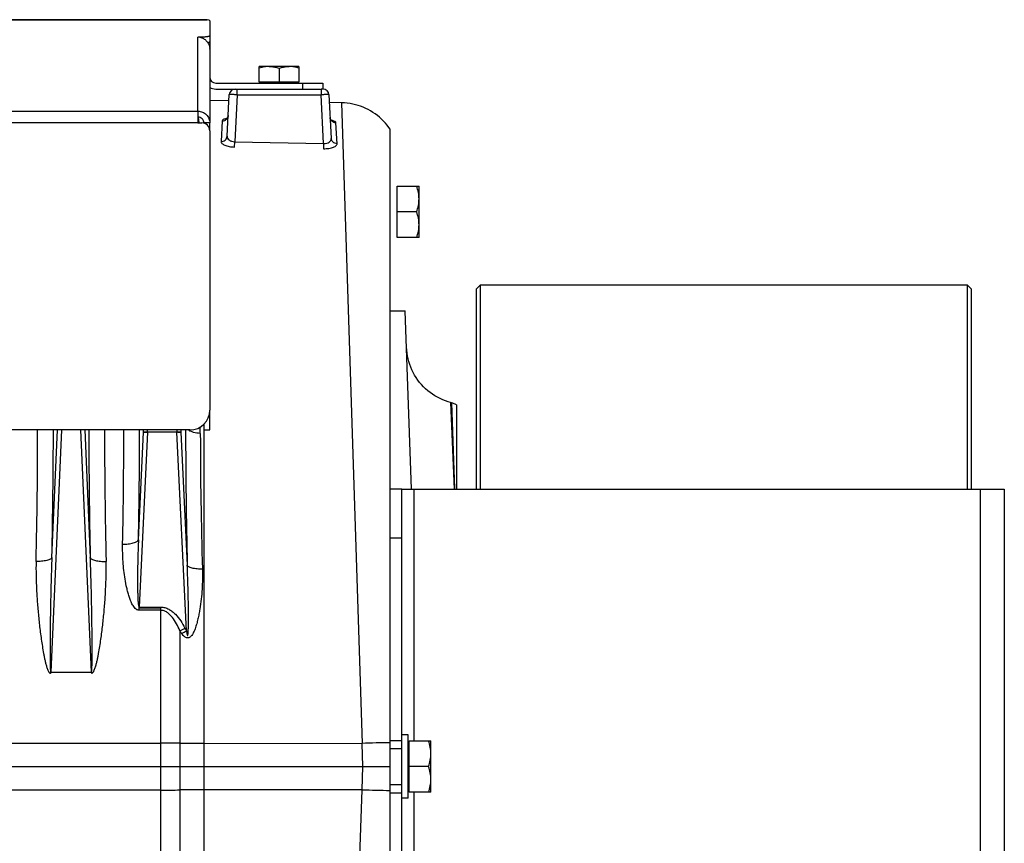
# Model space of a CAD drawing. Extents: x -1490 to 1181, y 8 to 1663.
# Tile 72 of 72: x 873 to 1122, y 879 to 1087. Entities that reach past the tile are written whole.
import ezdxf

# ---------------------------------------------------------------- set-up
doc = ezdxf.new("R2010")
doc.units = 0
doc.header["$LTSCALE"] = 65.395
doc.layers.get('0').update_dxf_attribs({"linetype": 'CONTINUOUS'})

msp = doc.modelspace()

# ---------------------------------------------------------------- linework, layer by layer
at = {"color": 6, "linetype": 'CONTINUOUS'}
for p, q in [((854.19, 1086.79), (918.19, 1086.79)), ((921.19, 1086.49), (921.19, 1081.25)), ((921.19, 1079.34), (921.19, 1060.77)), ((933.69, 1070.99), (933.69, 1074.99)), ((936.19, 1074.99), (933.69, 1074.99)), ((938.69, 1074.55), (938.69, 1070.99)), ((943.69, 1074.99), (941.19, 1074.99)), ((943.69, 1074.99), (943.69, 1070.99)), ((922.69, 1070.79), (949.69, 1070.79)), ((922.69, 1069.29), (949.11, 1069.29)), ((949.76, 1069.29), (949.26, 1069.29)), ((949.69, 1070.79), (949.69, 1069.29)), ((926.03, 1066.31), (921.19, 1066.39)), ((925.56, 1057.38), (926.11, 1067.87)), ((951.26, 1067.87), (951.84, 1056.83)), ((954.46, 1065.81), (951.37, 1065.87)), ((921.19, 1058.74), (921.19, 988.26)), ((966.69, 737.46), (966.69, 1059.13)), ((968.49, 1044.79), (973.99, 1044.79)), ((973.99, 1031.79), (973.99, 1044.79)), ((973.41, 1038.29), (968.49, 1038.29)), ((973.99, 1031.79), (968.49, 1031.79)), ((966.69, 1013.29), (970.52, 1013.29)), ((972.09, 968.29), (970.52, 1013.3)), ((982.19, 990.1), (981.95, 990.16)), ((983.44, 989.58), (983.44, 968.29)), ((921.19, 983.25), (921.19, 988.25)), ((919.69, 984.69), (919.69, 983.25)), ((916.19, 983.26), (721.19, 983.26)), ((919.69, 983.25), (921.19, 983.25)), ((908.79, 938.29), (903.37, 938.29)), ((971.29, 906.29), (969.69, 906.29)), ((971.29, 890.29), (971.29, 906.29)), ((971.49, 904.79), (976.99, 904.79)), ((976.99, 891.79), (976.99, 904.79)), ((621.19, 898.29), (966.69, 898.29)), ((976.41, 898.29), (971.49, 898.29)), ((971.29, 890.29), (969.69, 890.29)), ((976.99, 891.79), (971.49, 891.79))]:
    msp.add_line(p, q, dxfattribs=at)
at = {"color": 9, "linetype": 'CONTINUOUS'}
for p, q in [((920.53, 1086.75), (854.19, 1086.75)), ((918.19, 1063.7), (918.19, 1082.38)), ((928.11, 1067.84), (928.11, 1069.29)), ((944.69, 1069.29), (944.69, 1070.79)), ((949.26, 1069.29), (949.26, 1067.84)), ((928.11, 1067.84), (927.49, 1056)), ((928.11, 1067.84), (949.26, 1067.84)), ((949.91, 1055.57), (949.26, 1067.84)), ((719.19, 1063.7), (918.19, 1063.7)), ((954.46, 1065.81), (959.6, 904.14)), ((918.22, 1062.23), (918.42, 1060.75)), ((918.22, 1062.22), (918.42, 1060.74)), ((918.19, 1060.74), (719.19, 1060.74)), ((981.95, 990.16), (982.83, 968.29)), ((982.19, 990.1), (982.91, 968.3)), ((918.8, 982.38), (918.8, 984)), ((883.74, 983.26), (881.06, 922.09)), ((881.34, 951.07), (882.75, 983.26)), ((891.31, 922.09), (888.63, 983.26)), ((889.63, 983.26), (891.04, 951.07)), ((903.18, 955.55), (904.47, 982.68)), ((905.47, 982.66), (903.37, 938.55)), ((904.47, 982.68), (904.5, 983.26)), ((915.29, 932.56), (912.91, 982.66)), ((913.88, 983.26), (913.9, 982.68)), ((913.9, 982.68), (915.5, 949.09)), ((919.75, 817.65), (919.75, 983.25)), ((982.82, 971.19), (982.91, 968.29)), ((969.69, 968.27), (966.69, 968.27)), ((972.69, 968.29), (972.69, 904.79)), ((1115.69, 828.29), (1115.69, 968.29)), ((966.69, 955.98), (969.69, 955.98)), ((908.79, 937.73), (908.79, 810)), ((913.63, 932.58), (913.63, 816.02)), ((966.69, 904.88), (969.69, 904.88)), ((621.19, 904.23), (908.79, 904.23)), ((919.75, 904.16), (959.6, 904.14)), ((959.81, 898.29), (959.6, 904.14)), ((959.6, 892.45), (959.81, 898.29)), ((908.79, 892.36), (621.19, 892.36)), ((959.6, 892.45), (919.75, 892.42)), ((957.11, 814.01), (959.6, 892.45)), ((966.69, 891.7), (969.69, 891.7)), ((972.69, 891.79), (972.69, 828.29))]:
    msp.add_line(p, q, dxfattribs=at)
at = {"color": 2, "linetype": 'CONTINUOUS'}
for p, q in [((918.19, 1086.79), (919.19, 1086.79)), ((919.19, 1082.38), (918.19, 1082.38)), ((919.19, 1082.19), (919.19, 1082.38)), ((921.19, 1081.25), (921.19, 1079.34)), ((941.19, 1074.99), (936.19, 1074.99)), ((943.69, 1070.99), (933.69, 1070.99)), ((918.19, 1063.7), (918.19, 1060.74)), ((924.31, 1061.26), (924.04, 1056.05)), ((918.19, 1060.74), (919.19, 1060.74)), ((921.19, 1060.74), (919.69, 1060.74)), ((919.69, 1060.74), (919.69, 1060.68)), ((921.19, 1058.81), (921.19, 1060.74)), ((953.31, 1055.5), (953.03, 1060.75)), ((927.46, 1054.66), (927.49, 1056)), ((927.49, 1056), (949.91, 1055.57)), ((949.91, 1055.57), (949.88, 1054.23)), ((968.49, 1031.79), (968.49, 1044.79)), ((905.47, 982.7), (905.49, 983.26)), ((912.91, 982.66), (905.47, 982.66)), ((912.88, 983.26), (912.91, 982.7)), ((903.37, 938.55), (908.79, 938.55)), ((903.37, 937.73), (903.37, 938.55)), ((908.79, 937.73), (903.37, 937.73)), ((908.79, 938.55), (908.79, 937.73)), ((881.06, 922.09), (891.31, 922.09)), ((881.06, 921.82), (881.06, 922.09)), ((891.31, 922.09), (891.31, 921.82)), ((971.49, 891.79), (971.49, 904.79)), ((969.69, 893.79), (969.69, 902.79))]:
    msp.add_line(p, q, dxfattribs=at)
at = {"color": 7, "linetype": 'CONTINUOUS'}
for p, q in [((989.44, 1019.79), (988.44, 1018.79)), ((988.44, 1018.79), (988.44, 968.29)), ((1112.44, 1019.79), (989.44, 1019.79)), ((989.44, 1019.79), (989.44, 968.29)), ((1112.44, 1019.79), (1113.44, 1018.79)), ((1112.44, 968.29), (1112.44, 1019.79)), ((1113.44, 968.29), (1113.44, 1018.79)), ((969.69, 968.29), (966.89, 968.29)), ((969.69, 902.79), (969.69, 968.27)), ((969.79, 968.29), (1121.69, 968.29)), ((1121.69, 968.29), (1121.69, 828.29)), ((969.69, 902.79), (966.69, 902.79)), ((966.69, 893.79), (969.69, 893.79)), ((969.69, 828.32), (969.69, 893.79))]:
    msp.add_line(p, q, dxfattribs=at)
at = {"color": 6, "linetype": 'CONTINUOUS'}
for points in [[(966.69, 1059.13), (966.37, 1059.59), (965.95, 1060.14), (965.51, 1060.67), (965.04, 1061.19), (964.55, 1061.68), (964.03, 1062.15), (963.5, 1062.59), (962.94, 1063.01), (962.37, 1063.4), (961.78, 1063.76), (961.17, 1064.1), (960.55, 1064.41), (959.91, 1064.69), (959.26, 1064.94), (958.6, 1065.16), (957.94, 1065.34), (957.26, 1065.5), (956.58, 1065.63), (955.89, 1065.72), (955.2, 1065.78), (954.46, 1065.81)], [(925.84, 1062.63), (925.83, 1062.51), (925.8, 1062.4), (925.77, 1062.29), (925.73, 1062.19), (925.69, 1062.1), (925.64, 1062.02), (925.59, 1061.95), (925.55, 1061.89), (925.5, 1061.84), (925.45, 1061.8), (925.42, 1061.77), (925.38, 1061.74), (925.36, 1061.73), (925.34, 1061.72), (925.34, 1061.72)], [(952.03, 1061.24), (952.03, 1061.24), (952.03, 1061.24), (952.02, 1061.24), (952, 1061.25), (951.98, 1061.27), (951.95, 1061.29), (951.92, 1061.33), (951.88, 1061.37), (951.83, 1061.42), (951.79, 1061.48), (951.74, 1061.55), (951.7, 1061.62), (951.66, 1061.71), (951.62, 1061.81), (951.59, 1061.91), (951.57, 1062.01), (951.56, 1062.13)], [(981.95, 990.16), (981.37, 990.33), (980.67, 990.57), (979.98, 990.84), (979.3, 991.15), (978.64, 991.49), (978, 991.86), (977.38, 992.26), (976.78, 992.69), (976.2, 993.15), (975.65, 993.64), (975.12, 994.16), (974.61, 994.7), (974.13, 995.26), (973.69, 995.85), (973.27, 996.46), (972.88, 997.09), (972.52, 997.74), (972.2, 998.41), (971.9, 999.09), (971.65, 999.78), (971.42, 1000.49), (971.23, 1001.2), (971.08, 1001.93), (970.97, 1002.66), (970.89, 1003.39), (970.84, 1004.13)]]:
    msp.add_lwpolyline(points, dxfattribs=at)
at = {"color": 2, "linetype": 'CONTINUOUS'}
for centre, radius, start, end in [((918.12, 1079.31), 3.07, 73.3192, 88.8388), ((918.12, 1079.31), 3.07, 69.7486, 73.2906), ((918.12, 1079.31), 3.07, 69.3993, 69.749), ((918.16, 1079.34), 3.03, 0.0002, 2.7279), ((927.61, 1067.79), 1.5, 90.0001, 176.9997), ((926.64, 1055.72), 6.24, 100.4744, 101.646), ((950.48, 1055.21), 6.33, 76.4972, 77.3907), ((950.67, 1056.01), 5.5, 74.775, 76.5166), ((-552.55, 983.74), 1430.3, 358.65005, 359.98065), ((2394.69, 984.58), 1500.07, 180.05029, 181.31901), ((904.85, 968.62), 14.1, 87.4987, 88.2468), ((903.7, 945.58), 37.12, 87.4143, 87.5559), ((903.66, 944.64), 38.07, 87.2754, 87.4148), ((913.53, 968.44), 14.28, 92.1273, 92.4983), ((914.69, 945.11), 37.59, 92.4447, 92.7257), ((913.52, 968.8), 13.92, 91.7515, 92.1286), ((841.99, 1073.89), 158.43, 296.8834, 297.4085), ((938.31, 948.77), 29.51, 213.2596, 214.8492), ((834.61, 1079.22), 167.39, 298.3477, 298.8156), ((942.69, 947.63), 31.27, 207.3885, 208.815)]:
    msp.add_arc(centre, radius, start, end, dxfattribs=at)
at = {"color": 6, "linetype": 'CONTINUOUS'}
for centre, radius, start, end in [((922.69, 1072.29), 1.5, 180, 270), ((922.69, 1072.29), 3, 239.9786, 270), ((949.76, 1067.79), 1.5, 3, 90), ((919.19, 1058.74), 2, 0, 90), ((980.9, 985.27), 5, 59.4682, 75), ((916.19, 988.26), 5, 270, 360)]:
    msp.add_arc(centre, radius, start, end, dxfattribs=at)
at = {"color": 9, "linetype": 'CONTINUOUS'}
for centre, radius, start, end in [((-699.92, 986.6), 1581.65, 358.71277, 359.87939), ((2404, 985.76), 1513.36, 180.09428, 181.31355), ((-572.06, 984.3), 1471.56, 358.8368, 359.95949), ((-587.47, 985.63), 1490.95, 358.84392, 359.90911), ((2479.25, 985.7), 1564.17, 180.08909, 181.34119), ((2051.2, 982.86), 1132.4, 180.02468, 181.75916), ((908.88, 500.71), 403.51, 89.3243, 90.0122), ((919.96, 1440.27), 536.11, 269.3237, 269.9768), ((973.35, 505.13), 399.24, 90.9567, 91.9736), ((908.87, 1295.87), 403.51, 269.9878, 270.6758), ((920.05, 341.42), 551, 90.032, 90.6675), ((972.69, 1265.33), 373.11, 267.9908, 269.0789)]:
    msp.add_arc(centre, radius, start, end, dxfattribs=at)
at = {"color": 6, "linetype": 'CONTINUOUS'}
msp.add_ellipse((919.19, 1086.49), major_axis=(2, 0), ratio=0.176327, start_param=0, end_param=0.832368, dxfattribs=at)
for points, knots in [([(919.19, 1086.79), (919.43, 1086.79), (919.88, 1086.79), (920.33, 1086.78), (920.53, 1086.75)], [0, 0, 0, 0, 0.536062, 1, 1, 1, 1]), ([(921.19, 1082.73), (921.19, 1082.71), (921.16, 1082.66), (921.1, 1082.63), (921, 1082.58), (920.83, 1082.53), (920.58, 1082.48), (920.29, 1082.44), (919.81, 1082.4), (919.44, 1082.38), (919.19, 1082.38)], [0, 0, 0, 0, 0.037501, 0.065437, 0.10082, 0.194373, 0.316764, 0.464142, 0.631321, 1, 1, 1, 1]), ([(920.68, 1081.02), (920.75, 1081.04), (920.88, 1081.06), (921.04, 1081.12), (921.15, 1081.17), (921.19, 1081.23), (921.19, 1081.25)], [0, 0, 0, 0, 0.384422, 0.67786, 0.877397, 1, 1, 1, 1]), ([(936.19, 1074.99), (935.76, 1074.99), (934.91, 1074.91), (934.09, 1074.68), (933.69, 1074.55)], [0, 0, 0, 0, 0.498128, 1, 1, 1, 1]), ([(943.69, 1074.55), (943.28, 1074.68), (942.46, 1074.91), (941.61, 1074.99), (941.19, 1074.99)], [0, 0, 0, 0, 0.501872, 1, 1, 1, 1]), ([(918.19, 1063.7), (918.58, 1063.7), (919.36, 1063.54), (920.36, 1062.89), (921.03, 1061.91), (921.19, 1061.13), (921.19, 1060.74)], [0, 0, 0, 0, 0.251765, 0.5025, 0.751771, 1, 1, 1, 1]), ([(919.69, 1060.74), (919.69, 1060.94), (919.61, 1061.32), (919.27, 1061.82), (918.78, 1062.14), (918.38, 1062.22), (918.19, 1062.22)], [0, 0, 0, 0, 0.248229, 0.4975, 0.748236, 1, 1, 1, 1]), ([(973.99, 1041.54), (973.99, 1042.09), (973.88, 1043.2), (973.58, 1044.27), (973.41, 1044.79)], [0, 0, 0, 0, 0.498124, 1, 1, 1, 1]), ([(973.41, 1038.29), (973.58, 1038.82), (973.88, 1039.89), (973.99, 1040.99), (973.99, 1041.54)], [0, 0, 0, 0, 0.501876, 1, 1, 1, 1]), ([(973.99, 1035.04), (973.99, 1035.59), (973.88, 1036.7), (973.58, 1037.77), (973.41, 1038.29)], [0, 0, 0, 0, 0.498124, 1, 1, 1, 1]), ([(973.41, 1031.79), (973.58, 1032.32), (973.88, 1033.39), (973.99, 1034.49), (973.99, 1035.04)], [0, 0, 0, 0, 0.501876, 1, 1, 1, 1]), ([(976.99, 901.54), (976.99, 902.09), (976.88, 903.2), (976.58, 904.27), (976.41, 904.79)], [0, 0, 0, 0, 0.498124, 1, 1, 1, 1]), ([(976.41, 898.29), (976.58, 898.82), (976.88, 899.89), (976.99, 900.99), (976.99, 901.54)], [0, 0, 0, 0, 0.501876, 1, 1, 1, 1]), ([(976.99, 895.04), (976.99, 895.59), (976.88, 896.7), (976.58, 897.77), (976.41, 898.29)], [0, 0, 0, 0, 0.498124, 1, 1, 1, 1]), ([(976.41, 891.79), (976.58, 892.32), (976.88, 893.39), (976.99, 894.49), (976.99, 895.04)], [0, 0, 0, 0, 0.501876, 1, 1, 1, 1])]:
    msp.add_open_spline(points, degree=3, knots=knots, dxfattribs=at)
at = {"color": 2, "linetype": 'CONTINUOUS'}
for points, knots in [([(919.2, 1082.19), (919.48, 1082.09), (920.01, 1081.8), (920.63, 1081.16), (921.05, 1080.36), (921.17, 1079.78), (921.18, 1079.48)], [0, 0, 0, 0, 0.250093, 0.500269, 0.750243, 1, 1, 1, 1]), ([(936.19, 1074.99), (936.82, 1075), (937.67, 1074.86), (938.48, 1074.61), (938.69, 1074.55)], [0, 0, 0, 0, 0.748109, 1, 1, 1, 1]), ([(938.69, 1074.55), (938.89, 1074.61), (939.4, 1074.77), (940.23, 1074.94), (940.87, 1075), (941.19, 1074.99)], [0, 0, 0, 0, 0.251491, 0.62659, 1, 1, 1, 1]), ([(925.38, 1061.83), (925.23, 1061.8), (924.96, 1061.73), (924.59, 1061.59), (924.32, 1061.4), (924.31, 1061.26)], [0, 0, 0, 0, 0.368545, 0.657309, 1, 1, 1, 1]), ([(953.03, 1060.75), (953.03, 1060.88), (952.81, 1061.07), (952.48, 1061.21), (952.25, 1061.29), (952.12, 1061.32)], [0, 0, 0, 0, 0.351421, 0.637386, 1, 1, 1, 1]), ([(924.04, 1056.05), (924.03, 1055.97), (924.08, 1055.78), (924.27, 1055.54), (924.58, 1055.31), (924.99, 1055.1), (925.51, 1054.92), (926.34, 1054.73), (927, 1054.66), (927.46, 1054.66)], [0, 0, 0, 0, 0.063659, 0.139718, 0.235365, 0.353053, 0.492185, 0.64993, 1, 1, 1, 1]), ([(949.88, 1054.23), (950.34, 1054.22), (951.01, 1054.26), (951.84, 1054.42), (952.36, 1054.58), (952.77, 1054.77), (953.08, 1054.99), (953.27, 1055.24), (953.32, 1055.42), (953.31, 1055.5)], [0, 0, 0, 0, 0.351404, 0.509615, 0.648817, 0.76608, 0.860955, 0.936322, 1, 1, 1, 1]), ([(904.47, 982.68), (904.48, 982.69), (904.51, 982.7), (904.56, 982.7), (904.64, 982.71), (904.78, 982.72), (905, 982.72), (905.18, 982.71), (905.28, 982.71)], [0, 0, 0, 0, 0.035821, 0.101459, 0.196074, 0.317453, 0.627561, 1, 1, 1, 1]), ([(905.28, 982.67), (905.18, 982.67), (905, 982.68), (904.75, 982.69), (904.59, 982.69), (904.51, 982.69), (904.48, 982.69), (904.47, 982.68)], [0, 0, 0, 0, 0.374202, 0.685524, 0.901533, 0.966355, 1, 1, 1, 1]), ([(913.09, 982.71), (913.19, 982.71), (913.38, 982.72), (913.6, 982.72), (913.74, 982.71), (913.81, 982.7), (913.87, 982.7), (913.89, 982.69), (913.9, 982.68)], [0, 0, 0, 0, 0.372439, 0.682547, 0.803926, 0.898541, 0.964179, 1, 1, 1, 1]), ([(913.9, 982.68), (913.89, 982.69), (913.87, 982.69), (913.78, 982.69), (913.62, 982.69), (913.38, 982.68), (913.19, 982.67), (913.09, 982.67)], [0, 0, 0, 0, 0.033645, 0.098467, 0.314476, 0.625798, 1, 1, 1, 1]), ([(877.36, 950.05), (877.32, 948.87), (877.33, 946.51), (877.45, 942.95), (877.68, 939.38), (877.95, 936.4), (878.2, 934.01), (878.42, 932.21), (878.66, 930.41), (878.93, 928.62), (879.19, 927.12), (879.41, 925.93), (879.6, 925.03), (879.82, 924.15), (880.03, 923.41), (880.23, 922.84), (880.38, 922.49), (880.53, 922.22), (880.67, 922.03), (880.81, 921.9), (880.94, 921.83), (881.02, 921.82), (881.06, 921.82)], [0, 0, 0, 0, 0.122601, 0.245995, 0.370133, 0.494954, 0.557602, 0.620399, 0.683335, 0.746404, 0.809598, 0.841242, 0.872915, 0.904617, 0.936349, 0.95223, 0.968121, 0.976076, 0.984036, 0.991996, 0.996, 1, 1, 1, 1]), ([(891.31, 921.82), (891.39, 921.82), (891.54, 921.87), (891.71, 922.03), (891.84, 922.22), (891.99, 922.49), (892.14, 922.84), (892.35, 923.41), (892.56, 924.15), (892.77, 925.03), (892.96, 925.93), (893.19, 927.12), (893.44, 928.62), (893.71, 930.41), (893.95, 932.21), (894.17, 934.01), (894.43, 936.4), (894.7, 939.38), (894.93, 942.95), (895.04, 946.51), (895.05, 948.87), (895.02, 950.05)], [0, 0, 0, 0, 0.00792, 0.015883, 0.023844, 0.031799, 0.047692, 0.063574, 0.095308, 0.127013, 0.158689, 0.190335, 0.253534, 0.316608, 0.37955, 0.442351, 0.505005, 0.629836, 0.753985, 0.877389, 1, 1, 1, 1])]:
    msp.add_open_spline(points, degree=3, knots=knots, dxfattribs=at)
at = {"color": 9, "linetype": 'CONTINUOUS'}
for points, knots in [([(928.11, 1067.84), (927.98, 1067.85), (927.73, 1067.86), (927.36, 1067.87), (927.02, 1067.88), (926.72, 1067.89), (926.5, 1067.89), (926.36, 1067.89), (926.27, 1067.89), (926.21, 1067.88), (926.16, 1067.88), (926.13, 1067.88), (926.11, 1067.87), (926.11, 1067.87)], [0, 0, 0, 0, 0.19487, 0.382207, 0.55486, 0.706202, 0.83044, 0.880868, 0.922834, 0.955947, 0.979903, 0.994525, 1, 1, 1, 1]), ([(951.26, 1067.87), (951.26, 1067.87), (951.24, 1067.88), (951.22, 1067.88), (951.17, 1067.88), (951.1, 1067.89), (951.02, 1067.89), (950.88, 1067.89), (950.66, 1067.89), (950.36, 1067.88), (950.02, 1067.87), (949.65, 1067.86), (949.39, 1067.85), (949.26, 1067.84)], [0, 0, 0, 0, 0.005475, 0.020097, 0.044053, 0.077166, 0.119132, 0.16956, 0.293799, 0.44514, 0.617793, 0.80513, 1, 1, 1, 1]), ([(924.31, 1061.26), (924.54, 1061.25), (925, 1061.34), (925.38, 1061.63), (925.52, 1061.81)], [0, 0, 0, 0, 0.489901, 1, 1, 1, 1]), ([(925.52, 1061.81), (925.62, 1061.93), (925.77, 1062.2), (925.83, 1062.49), (925.84, 1062.63)], [0, 0, 0, 0, 0.523053, 1, 1, 1, 1]), ([(953.03, 1060.75), (952.85, 1060.75), (952.48, 1060.82), (951.99, 1061.13), (951.66, 1061.59), (951.57, 1061.95), (951.56, 1062.13)], [0, 0, 0, 0, 0.244343, 0.504808, 0.762286, 1, 1, 1, 1]), ([(924.04, 1056.05), (924.22, 1056.05), (924.61, 1056.11), (925.11, 1056.39), (925.46, 1056.85), (925.55, 1057.21), (925.56, 1057.38)], [0, 0, 0, 0, 0.247535, 0.51019, 0.766462, 1, 1, 1, 1]), ([(925.56, 1057.38), (925.55, 1057.21), (925.65, 1056.83), (926.07, 1056.38), (926.72, 1056.07), (927.22, 1056), (927.49, 1056)], [0, 0, 0, 0, 0.196572, 0.423442, 0.694638, 1, 1, 1, 1]), ([(949.91, 1055.57), (950.17, 1055.55), (950.68, 1055.59), (951.33, 1055.85), (951.76, 1056.29), (951.85, 1056.66), (951.84, 1056.83)], [0, 0, 0, 0, 0.308435, 0.578821, 0.803051, 1, 1, 1, 1]), ([(953.31, 1055.5), (953.13, 1055.51), (952.76, 1055.57), (952.27, 1055.86), (951.94, 1056.31), (951.85, 1056.66), (951.84, 1056.83)], [0, 0, 0, 0, 0.24804, 0.510146, 0.765958, 1, 1, 1, 1]), ([(918.8, 982.38), (918.23, 982.39), (917.38, 982.51), (916.37, 982.87), (915.92, 983.12), (915.73, 983.26)], [0, 0, 0, 0, 0.528891, 0.779849, 1, 1, 1, 1]), ([(903.37, 937.73), (903.27, 937.73), (903.08, 937.76), (902.72, 937.9), (902.34, 938.21), (901.98, 938.66), (901.68, 939.14), (901.43, 939.65), (901.13, 940.34), (900.81, 941.23), (900.5, 942.31), (900.14, 943.76), (899.66, 946.32), (899.25, 950), (899.17, 952.96), (899.2, 954.43)], [0, 0, 0, 0, 0.016181, 0.03232, 0.064333, 0.096214, 0.127986, 0.159677, 0.191306, 0.254402, 0.317333, 0.380114, 0.505237, 0.753753, 1, 1, 1, 1]), ([(899.2, 954.43), (899.66, 954.42), (900.36, 954.45), (901.25, 954.57), (901.86, 954.7), (902.38, 954.88), (902.84, 955.11), (903.12, 955.36), (903.18, 955.55)], [0, 0, 0, 0, 0.324894, 0.484891, 0.632299, 0.75967, 0.863246, 1, 1, 1, 1]), ([(903.18, 955.55), (903.15, 954.81), (903.09, 953.32), (903.03, 951.1), (902.98, 948.87), (902.96, 947.02), (902.95, 945.54), (902.95, 944.43), (902.96, 943.34), (902.98, 942.42), (903, 941.7), (903.02, 941.16), (903.04, 940.63), (903.07, 940.11), (903.11, 939.61), (903.15, 939.21), (903.2, 938.92), (903.23, 938.76), (903.27, 938.66), (903.3, 938.59), (903.34, 938.55), (903.37, 938.55)], [0, 0, 0, 0, 0.130454, 0.261038, 0.391598, 0.521936, 0.586931, 0.651731, 0.716241, 0.780293, 0.812058, 0.843571, 0.874733, 0.905325, 0.93503, 0.963024, 0.975784, 0.986963, 0.991625, 0.995392, 1, 1, 1, 1]), ([(881.34, 951.07), (881.31, 950.99), (881.2, 950.83), (880.93, 950.63), (880.53, 950.45), (880.02, 950.29), (879.41, 950.17), (878.51, 950.06), (877.82, 950.04), (877.36, 950.05)], [0, 0, 0, 0, 0.056628, 0.133543, 0.236111, 0.363366, 0.511357, 0.672405, 1, 1, 1, 1]), ([(881.34, 951.07), (881.29, 949.85), (881.2, 947.42), (881.1, 943.76), (881.03, 940.71), (880.98, 938.27), (880.95, 936.43), (880.93, 934.6), (880.9, 932.77), (880.89, 931.24), (880.88, 930.02), (880.88, 929.1), (880.87, 928.19), (880.87, 927.27), (880.88, 926.36), (880.88, 925.6), (880.89, 924.99), (880.89, 924.54), (880.9, 924.09), (880.91, 923.64), (880.92, 923.27), (880.94, 922.98), (880.95, 922.77), (880.96, 922.56), (880.98, 922.39), (880.99, 922.26), (881.01, 922.18), (881.02, 922.13), (881.05, 922.09), (881.06, 922.09)], [0, 0, 0, 0, 0.125819, 0.25193, 0.378244, 0.441453, 0.504685, 0.567929, 0.631173, 0.694398, 0.725995, 0.757576, 0.789132, 0.820655, 0.852126, 0.88352, 0.899172, 0.914781, 0.930329, 0.945785, 0.961092, 0.968654, 0.97611, 0.983399, 0.990364, 0.99362, 0.996527, 0.998808, 1, 1, 1, 1]), ([(891.31, 922.09), (891.33, 922.09), (891.35, 922.13), (891.36, 922.18), (891.38, 922.26), (891.4, 922.39), (891.41, 922.56), (891.43, 922.77), (891.44, 922.98), (891.45, 923.27), (891.46, 923.64), (891.47, 924.09), (891.48, 924.54), (891.49, 924.99), (891.49, 925.6), (891.5, 926.36), (891.5, 927.27), (891.5, 928.19), (891.5, 929.1), (891.49, 930.02), (891.48, 931.24), (891.47, 932.77), (891.45, 934.6), (891.42, 936.43), (891.39, 938.27), (891.35, 940.71), (891.28, 943.76), (891.17, 947.42), (891.09, 949.85), (891.04, 951.07)], [0, 0, 0, 0, 0.001192, 0.003474, 0.006381, 0.009638, 0.016603, 0.023892, 0.031348, 0.03891, 0.054217, 0.069674, 0.085222, 0.100831, 0.116483, 0.147876, 0.179347, 0.21087, 0.242426, 0.274007, 0.305604, 0.368829, 0.432072, 0.495317, 0.558548, 0.621757, 0.74807, 0.874181, 1, 1, 1, 1]), ([(891.04, 951.07), (891.06, 950.99), (891.17, 950.83), (891.45, 950.63), (891.84, 950.45), (892.36, 950.29), (892.96, 950.17), (893.86, 950.06), (894.55, 950.04), (895.02, 950.05)], [0, 0, 0, 0, 0.056628, 0.133543, 0.236112, 0.363367, 0.511358, 0.672405, 1, 1, 1, 1]), ([(919.33, 948.1), (919.35, 947.26), (919.36, 945.59), (919.25, 943.07), (919.04, 940.55), (918.76, 938.45), (918.46, 936.78), (918.2, 935.54), (917.94, 934.51), (917.7, 933.69), (917.49, 933.09), (917.26, 932.5), (916.98, 931.93), (916.7, 931.47), (916.43, 931.15), (916.19, 930.94), (915.91, 930.79), (915.59, 930.73), (915.27, 930.8), (914.98, 930.95), (914.72, 931.15), (914.42, 931.46), (914.22, 931.72), (914.09, 931.9)], [0, 0, 0, 0, 0.123573, 0.247654, 0.372212, 0.497184, 0.559803, 0.622484, 0.685198, 0.716557, 0.747906, 0.77923, 0.810511, 0.841705, 0.857269, 0.872805, 0.888333, 0.903913, 0.919675, 0.935621, 0.95167, 0.967767, 1, 1, 1, 1]), ([(915.29, 932.56), (915.31, 932.46), (915.34, 932.28), (915.37, 932.05), (915.41, 931.87), (915.43, 931.74), (915.46, 931.62), (915.49, 931.52), (915.52, 931.44), (915.54, 931.4), (915.56, 931.37), (915.57, 931.36), (915.6, 931.36), (915.63, 931.41), (915.65, 931.48), (915.67, 931.57), (915.69, 931.69), (915.7, 931.81), (915.72, 931.94), (915.73, 932.12), (915.75, 932.35), (915.76, 932.64), (915.78, 933.03), (915.79, 933.53), (915.8, 934.14), (915.81, 934.75), (915.81, 935.36), (915.81, 935.98), (915.81, 936.8), (915.8, 937.84), (915.79, 939.09), (915.77, 940.34), (915.73, 942), (915.68, 944.09), (915.6, 946.59), (915.54, 948.25), (915.5, 949.09)], [0, 0, 0, 0, 0.015137, 0.029802, 0.036863, 0.043649, 0.050049, 0.055845, 0.060729, 0.062661, 0.06417, 0.065267, 0.066144, 0.068631, 0.072737, 0.078066, 0.084131, 0.090688, 0.097575, 0.104701, 0.119432, 0.134587, 0.150029, 0.18144, 0.2133, 0.245443, 0.277778, 0.310249, 0.342825, 0.408193, 0.473758, 0.539448, 0.605215, 0.736861, 0.868505, 1, 1, 1, 1]), ([(919.33, 948.1), (918.88, 948.1), (918.21, 948.12), (917.35, 948.23), (916.76, 948.35), (916.27, 948.5), (915.9, 948.67), (915.63, 948.86), (915.53, 949.01), (915.5, 949.09)], [0, 0, 0, 0, 0.330817, 0.491834, 0.639183, 0.765612, 0.867434, 0.943819, 1, 1, 1, 1]), ([(908.79, 938.55), (909.14, 938.55), (909.85, 938.46), (910.84, 938.05), (911.73, 937.46), (912.79, 936.5), (913.89, 935.1), (914.6, 933.87), (914.93, 933.24)], [0, 0, 0, 0, 0.124832, 0.249758, 0.374778, 0.499858, 0.749839, 1, 1, 1, 1]), ([(913.63, 932.58), (913.38, 933.18), (912.84, 934.34), (911.98, 935.69), (911.16, 936.63), (910.46, 937.21), (909.66, 937.63), (909.08, 937.73), (908.79, 937.73)], [0, 0, 0, 0, 0.261014, 0.517124, 0.64239, 0.764801, 0.883785, 1, 1, 1, 1])]:
    msp.add_open_spline(points, degree=3, knots=knots, dxfattribs=at)
at = {"color": 7, "linetype": 'CONTINUOUS'}
for points, knots in [([(966.89, 968.29), (966.86, 968.29), (966.81, 968.29), (966.75, 968.29), (966.71, 968.28), (966.69, 968.27), (966.69, 968.27)], [0, 0, 0, 0, 0.425791, 0.732014, 0.91949, 1, 1, 1, 1]), ([(969.69, 968.27), (969.69, 968.28), (969.73, 968.29), (969.76, 968.29), (969.79, 968.29)], [0, 0, 0, 0, 0.292511, 1, 1, 1, 1])]:
    msp.add_open_spline(points, degree=3, knots=knots, dxfattribs=at)

doc.saveas('drawing.dxf')
